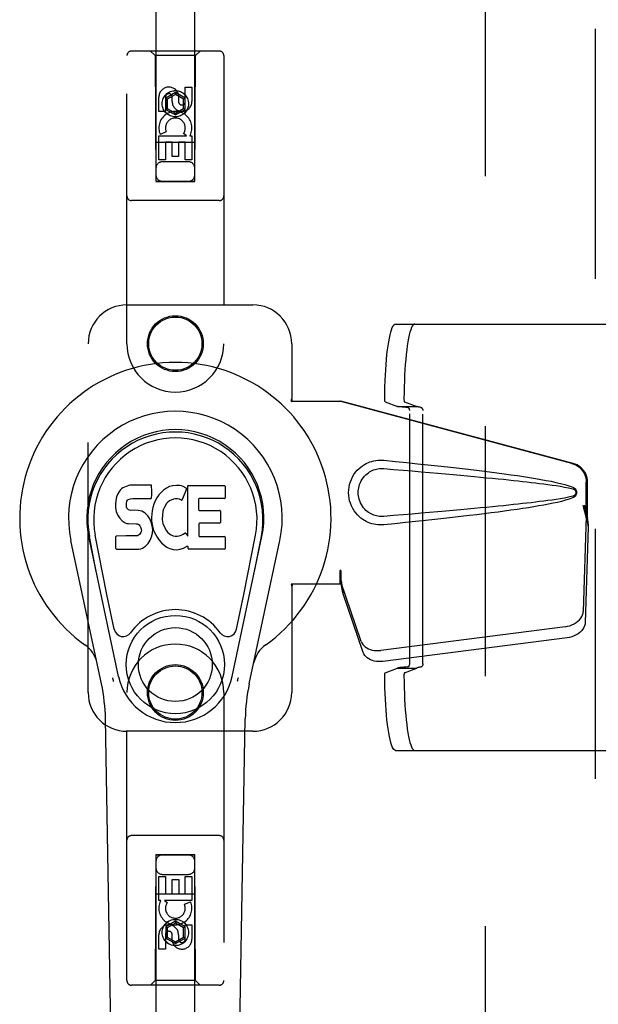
# Model space of a CAD drawing. Header units: inches. Extents: x 0 to 293, y 0 to 190.
# Tile 12 of 30: x 85.26 to 88.99, y 94.3 to 100.65. Entities that reach past the tile are written whole.
import ezdxf

# ---------------------------------------------------------------- set-up
doc = ezdxf.new("R2010")
doc.units = ezdxf.units.IN
doc.header["$LTSCALE"] = 16.12069
doc.header["$MEASUREMENT"] = 0
doc.linetypes.add('HIDDEN', pattern=[0.2, 0.1, -0.1])
doc.layers.add('DEFAULT_2', color=8, linetype='HIDDEN')
doc.layers.add('SECONDARY_LH_DOOR_ASSEMBLY', color=7, linetype='CONTINUOUS')

msp = doc.modelspace()

# ---------------------------------------------------------------- linework, layer by layer
at = {"layer": 'DEFAULT_2', "color": 8, "linetype": 'HIDDEN'}
for p, q in [((88.2634, 60.951), (88.2634, 133.921)), ((87.6833, 98.6875), (89.4593, 98.6875)), ((87.6164, 98.1865), (87.696, 98.1566)), ((87.7402, 98.1865), (87.8197, 98.1566)), ((87.696, 98.1566), (87.8197, 98.1566)), ((87.7749, 96.496), (87.7749, 98.1291)), ((87.8592, 96.4952), (87.8592, 98.1299)), ((87.6164, 96.4386), (87.696, 96.4685)), ((87.696, 96.4685), (87.8197, 96.4685)), ((87.7402, 96.4386), (87.8197, 96.4685)), ((87.6833, 95.9375), (89.4593, 95.9375))]:
    msp.add_line(p, q, dxfattribs=at)
for points in [[(87.6138, 98.2073), (87.6142, 98.2455), (87.615, 98.2831), (87.6162, 98.3204), (87.6179, 98.3569), (87.6199, 98.3924), (87.6222, 98.4267), (87.6249, 98.4596), (87.628, 98.4909), (87.6314, 98.5204), (87.6351, 98.548), (87.6391, 98.5734), (87.6433, 98.5966), (87.6478, 98.6174), (87.6525, 98.6357), (87.6573, 98.6513), (87.6623, 98.6643), (87.6675, 98.6744), (87.6727, 98.6817), (87.678, 98.6861), (87.6833, 98.6875)], [(87.8071, 98.6875), (87.8018, 98.6861), (87.7965, 98.6817), (87.7913, 98.6744), (87.7861, 98.6643), (87.7811, 98.6513), (87.7763, 98.6357), (87.7716, 98.6174), (87.7671, 98.5966), (87.7629, 98.5734), (87.7589, 98.548), (87.7552, 98.5204), (87.7518, 98.4909), (87.7487, 98.4596), (87.746, 98.4267), (87.7436, 98.3924), (87.7416, 98.3569), (87.74, 98.3204), (87.7388, 98.2831), (87.738, 98.2455), (87.7376, 98.2073)], [(87.6164, 98.1865), (87.616, 98.1869), (87.6156, 98.1878), (87.6152, 98.1892), (87.6148, 98.1909), (87.6145, 98.193), (87.6143, 98.1955), (87.614, 98.1982), (87.6139, 98.2011), (87.6138, 98.2041), (87.6138, 98.2073)], [(87.7376, 98.2073), (87.7376, 98.2041), (87.7377, 98.2011), (87.7378, 98.1982), (87.738, 98.1955), (87.7383, 98.193), (87.7386, 98.1909), (87.739, 98.1892), (87.7394, 98.1878), (87.7398, 98.1869), (87.7402, 98.1865)], [(87.7612, 98.149), (87.7487, 98.1499), (87.7372, 98.1508), (87.727, 98.1517), (87.7181, 98.1526), (87.7104, 98.1536), (87.7042, 98.1546), (87.6994, 98.1556), (87.696, 98.1566)], [(87.7749, 98.1291), (87.7747, 98.1321), (87.7742, 98.135), (87.7734, 98.1379), (87.7722, 98.1405), (87.7708, 98.1429), (87.7691, 98.145), (87.7673, 98.1466), (87.7653, 98.1479), (87.7633, 98.1487), (87.7612, 98.149)], [(87.8466, 98.1498), (87.8415, 98.1506), (87.8368, 98.1514), (87.8326, 98.1522), (87.829, 98.1531), (87.8258, 98.1539), (87.8232, 98.1548), (87.8212, 98.1557), (87.8197, 98.1566)], [(87.8466, 98.1498), (87.8485, 98.1493), (87.8503, 98.1484), (87.8521, 98.1471), (87.8538, 98.1455), (87.8554, 98.1434), (87.8567, 98.1411), (87.8578, 98.1385), (87.8586, 98.1357), (87.859, 98.1328), (87.8592, 98.1299)], [(87.7612, 96.4761), (87.7487, 96.4752), (87.7372, 96.4743), (87.727, 96.4734), (87.7181, 96.4725), (87.7104, 96.4715), (87.7042, 96.4705), (87.6994, 96.4695), (87.696, 96.4685)], [(87.7612, 96.4761), (87.7633, 96.4764), (87.7653, 96.4772), (87.7673, 96.4785), (87.7692, 96.4801), (87.7708, 96.4822), (87.7722, 96.4846), (87.7734, 96.4872), (87.7742, 96.4901), (87.7747, 96.493), (87.7749, 96.496)], [(87.8466, 96.4753), (87.8415, 96.4745), (87.8368, 96.4737), (87.8326, 96.4729), (87.829, 96.472), (87.8258, 96.4712), (87.8232, 96.4703), (87.8212, 96.4694), (87.8197, 96.4685)], [(87.8592, 96.4952), (87.859, 96.4923), (87.8586, 96.4894), (87.8578, 96.4866), (87.8567, 96.484), (87.8554, 96.4817), (87.8538, 96.4796), (87.8521, 96.478), (87.8503, 96.4767), (87.8485, 96.4758), (87.8466, 96.4753)], [(87.6138, 96.4178), (87.6138, 96.4209), (87.6139, 96.424), (87.614, 96.4269), (87.6143, 96.4296), (87.6145, 96.4321), (87.6148, 96.4342), (87.6152, 96.4359), (87.6156, 96.4373), (87.616, 96.4381), (87.6164, 96.4386)], [(87.6833, 95.9375), (87.678, 95.939), (87.6727, 95.9434), (87.6675, 95.9507), (87.6623, 95.9608), (87.6573, 95.9738), (87.6525, 95.9894), (87.6478, 96.0077), (87.6433, 96.0285), (87.6391, 96.0517), (87.6351, 96.0771), (87.6314, 96.1047), (87.628, 96.1342), (87.6249, 96.1655), (87.6222, 96.1984), (87.6199, 96.2327), (87.6179, 96.2682), (87.6162, 96.3047), (87.615, 96.3419), (87.6142, 96.3796), (87.6138, 96.4178)], [(87.7402, 96.4386), (87.7398, 96.4381), (87.7394, 96.4373), (87.739, 96.4359), (87.7386, 96.4342), (87.7383, 96.4321), (87.738, 96.4296), (87.7378, 96.4269), (87.7377, 96.424), (87.7376, 96.4209), (87.7376, 96.4178)], [(87.7376, 96.4178), (87.738, 96.3796), (87.7388, 96.3419), (87.74, 96.3047), (87.7416, 96.2682), (87.7436, 96.2327), (87.746, 96.1984), (87.7487, 96.1655), (87.7518, 96.1342), (87.7552, 96.1047), (87.7589, 96.0771), (87.7629, 96.0517), (87.7671, 96.0285), (87.7716, 96.0077), (87.7763, 95.9894), (87.7811, 95.9738), (87.7861, 95.9608), (87.7913, 95.9507), (87.7965, 95.9434), (87.8018, 95.939), (87.8071, 95.9375)]]:
    msp.add_lwpolyline(points, dxfattribs=at)
at = {"layer": 'SECONDARY_LH_DOOR_ASSEMBLY', "color": 8, "linetype": 'HIDDEN'}
for p, q in [((88.9719, 60.29), (88.9719, 134.582)), ((86.1384, 133.6085), (86.1384, 99.6068)), ((86.3884, 99.6068), (86.3884, 133.6085)), ((85.9509, 98.561), (85.9509, 100.4185)), ((86.5459, 100.4485), (85.9809, 100.4485)), ((86.1334, 100.4185), (86.1034, 100.4485)), ((86.1334, 100.4185), (86.1369, 99.6085)), ((86.3934, 100.4185), (86.1334, 100.4185)), ((86.3899, 99.6085), (86.3934, 100.4185)), ((86.3934, 100.4185), (86.4234, 100.4485)), ((86.5759, 100.4185), (86.5759, 98.561)), ((86.3276, 100.1227), (86.3276, 100.2151)), ((86.3276, 100.2151), (86.37, 100.2151)), ((86.37, 100.2151), (86.37, 100.1227)), ((86.1568, 100.0588), (86.1568, 100.1512)), ((86.1992, 100.1512), (86.1992, 100.0588)), ((86.2634, 100.1804), (86.2009, 100.1443)), ((86.2009, 100.1443), (86.2009, 100.0722)), ((86.2009, 100.1443), (86.2109, 100.1385)), ((86.2634, 100.1689), (86.2109, 100.1385)), ((86.2431, 100.1227), (86.2431, 100.1512)), ((86.2634, 100.1804), (86.2634, 100.1689)), ((86.3259, 100.1443), (86.2634, 100.1804)), ((86.3159, 100.1385), (86.2634, 100.1689)), ((86.284, 100.165), (86.284, 100.1188)), ((86.3259, 100.1443), (86.3159, 100.1385)), ((86.3259, 100.0722), (86.3259, 100.1443)), ((86.2009, 100.0722), (86.2109, 100.0779)), ((86.2109, 100.1385), (86.2109, 100.0779)), ((86.2109, 100.0779), (86.2634, 100.0476)), ((86.2634, 100.0476), (86.3159, 100.0779)), ((86.3159, 100.0779), (86.3159, 100.1385)), ((86.3259, 100.0722), (86.3159, 100.0779)), ((86.1992, 100.0588), (86.1568, 100.0588)), ((86.2009, 100.0722), (86.2634, 100.0361)), ((86.2634, 100.0361), (86.3259, 100.0722)), ((86.2634, 100.0361), (86.2634, 100.0476)), ((86.1568, 99.7464), (86.1568, 99.9025)), ((86.1568, 99.9025), (86.3344, 99.9025)), ((86.2049, 99.9269), (86.1658, 99.91)), ((86.3344, 99.9025), (86.3158, 99.9155)), ((86.3595, 99.906), (86.3577, 99.9025)), ((86.3577, 99.9025), (86.37, 99.9025)), ((86.37, 99.9025), (86.37, 99.7464)), ((86.391, 99.8585), (86.1358, 99.8585)), ((86.1992, 99.8599), (86.1992, 99.7464)), ((86.2417, 99.8599), (86.1992, 99.8599)), ((86.2417, 99.7677), (86.2417, 99.8599)), ((86.2841, 99.8599), (86.2841, 99.7677)), ((86.3276, 99.8599), (86.2841, 99.8599)), ((86.3276, 99.7464), (86.3276, 99.8599)), ((86.2841, 99.7677), (86.2417, 99.7677)), ((86.1992, 99.7464), (86.1568, 99.7464)), ((86.3484, 99.7335), (86.1784, 99.7335)), ((86.37, 99.7464), (86.3276, 99.7464)), ((86.1369, 99.6085), (86.3899, 99.6085)), ((86.1384, 99.61), (86.3884, 99.61)), ((86.1384, 99.6068), (86.3884, 99.6068)), ((86.5459, 99.4835), (85.9809, 99.4835)), ((85.9509, 98.811), (86.7634, 98.811)), ((85.7009, 96.311), (85.7009, 98.561)), ((87.0134, 98.561), (87.0134, 98.2079)), ((87.0104, 98.191), (87.0134, 98.2079)), ((87.0104, 98.191), (87.3314, 98.191)), ((87.0178, 98.191), (87.0134, 98.2079)), ((88.8211, 97.7887), (87.3237, 98.191)), ((88.8288, 97.7887), (87.3314, 98.191)), ((88.9135, 97.4382), (88.9135, 97.668)), ((88.9212, 97.4382), (88.9212, 97.668)), ((88.8917, 97.5198), (88.9135, 97.4382)), ((88.8994, 97.5198), (88.9212, 97.4382)), ((88.9128, 97.4496), (88.8936, 96.8345)), ((88.9128, 97.4496), (88.9263, 97.3786)), ((88.9212, 97.4382), (88.9135, 97.4382)), ((88.9151, 97.4657), (88.9238, 97.4095)), ((88.9263, 97.3786), (88.9072, 96.7635)), ((88.9238, 97.4095), (88.9251, 97.3935)), ((87.3237, 97.0985), (87.3237, 97.011)), ((87.3314, 97.0985), (87.3237, 97.0985)), ((87.3314, 97.0985), (87.3314, 97.011)), ((87.0104, 97.011), (87.0134, 96.9942)), ((87.3314, 97.011), (87.0104, 97.011)), ((87.0178, 97.011), (87.0134, 96.9942)), ((87.0134, 96.9942), (87.0134, 96.311)), ((87.4619, 96.6405), (87.33, 97.0244)), ((87.3435, 96.9533), (87.33, 97.0244)), ((87.3393, 96.9838), (87.3435, 96.9533)), ((87.4754, 96.5695), (87.3435, 96.9533)), ((88.7761, 96.7355), (87.5887, 96.583)), ((88.7897, 96.6644), (87.6022, 96.512)), ((85.9509, 94.4535), (85.9509, 96.311)), ((86.5759, 96.311), (86.5759, 94.4535)), ((86.7634, 96.061), (85.9509, 96.061)), ((86.5459, 95.3885), (85.9809, 95.3885)), ((86.1369, 95.2635), (86.1334, 94.4535)), ((86.1369, 95.2635), (86.3899, 95.2635)), ((86.1384, 95.2653), (86.1384, 61.2635)), ((86.3884, 95.2653), (86.1384, 95.2653)), ((86.3884, 95.2621), (86.1384, 95.2621)), ((86.3884, 61.2635), (86.3884, 95.2653)), ((86.3934, 94.4535), (86.3899, 95.2635)), ((86.1568, 94.9696), (86.1568, 95.1257)), ((86.1568, 95.1257), (86.1993, 95.1257)), ((86.1784, 95.1385), (86.3484, 95.1385)), ((86.1993, 95.1257), (86.1993, 95.0122)), ((86.3276, 95.0122), (86.3276, 95.1257)), ((86.3276, 95.1257), (86.3701, 95.1257)), ((86.3701, 95.1257), (86.3701, 94.9696)), ((86.2427, 95.0122), (86.2427, 95.1044)), ((86.2427, 95.1044), (86.2852, 95.1044)), ((86.2852, 95.1044), (86.2852, 95.0122)), ((86.1358, 95.0135), (86.391, 95.0135)), ((86.1993, 95.0122), (86.2427, 95.0122)), ((86.2852, 95.0122), (86.3276, 95.0122)), ((86.1691, 94.9696), (86.1568, 94.9696)), ((86.1673, 94.966), (86.1691, 94.9696)), ((86.1925, 94.9696), (86.211, 94.9566)), ((86.3701, 94.9696), (86.1925, 94.9696)), ((86.322, 94.9452), (86.3611, 94.9621)), ((86.2634, 94.836), (86.2009, 94.7999)), ((86.2634, 94.8245), (86.2109, 94.7942)), ((86.2634, 94.836), (86.2634, 94.8245)), ((86.3259, 94.7999), (86.2634, 94.836)), ((86.3159, 94.7942), (86.2634, 94.8245)), ((86.3276, 94.7209), (86.3276, 94.8133)), ((86.3276, 94.8133), (86.3701, 94.8133)), ((86.3701, 94.8133), (86.3701, 94.7209)), ((86.1568, 94.657), (86.1568, 94.7494)), ((86.1993, 94.7494), (86.1993, 94.657)), ((86.2009, 94.7999), (86.2009, 94.7278)), ((86.2009, 94.7999), (86.2109, 94.7942)), ((86.2109, 94.7942), (86.2109, 94.7335)), ((86.2428, 94.7071), (86.2428, 94.7533)), ((86.2838, 94.7494), (86.2838, 94.7209)), ((86.3259, 94.7999), (86.3159, 94.7942)), ((86.3159, 94.7335), (86.3159, 94.7942)), ((86.3259, 94.7278), (86.3259, 94.7999)), ((86.2009, 94.7278), (86.2109, 94.7335)), ((86.2009, 94.7278), (86.2634, 94.6917)), ((86.2109, 94.7335), (86.2634, 94.7032)), ((86.2634, 94.7032), (86.3159, 94.7335)), ((86.2634, 94.6917), (86.3259, 94.7278)), ((86.2634, 94.6917), (86.2634, 94.7032)), ((86.3259, 94.7278), (86.3159, 94.7335)), ((86.1993, 94.657), (86.1568, 94.657)), ((86.1334, 94.4535), (86.1034, 94.4235)), ((86.3934, 94.4535), (86.1334, 94.4535)), ((86.3934, 94.4535), (86.4234, 94.4235)), ((86.5459, 94.4235), (85.9809, 94.4235))]:
    msp.add_line(p, q, dxfattribs=at)
at = {"layer": 'SECONDARY_LH_DOOR_ASSEMBLY', "color": 7, "linetype": 'Continuous'}
for p, q in [((85.9072, 97.6159), (85.8935, 97.5962)), ((85.9157, 97.6239), (85.9072, 97.6159)), ((85.9253, 97.6304), (85.9157, 97.6239)), ((85.9469, 97.6401), (85.9253, 97.6304)), ((85.9703, 97.6475), (85.9469, 97.6401)), ((86.1099, 97.6475), (85.9703, 97.6475)), ((86.1116, 97.6046), (86.1099, 97.6475)), ((86.1107, 97.5809), (86.1116, 97.6046)), ((86.1713, 97.6018), (86.1566, 97.5851)), ((86.1876, 97.6171), (86.1713, 97.6018)), ((86.2058, 97.6301), (86.1876, 97.6171)), ((86.2262, 97.6389), (86.2058, 97.6301)), ((86.248, 97.6438), (86.2262, 97.6389)), ((86.2701, 97.646), (86.248, 97.6438)), ((86.2927, 97.6456), (86.2701, 97.646)), ((86.3038, 97.6439), (86.2927, 97.6456)), ((86.3143, 97.6405), (86.3038, 97.6439)), ((86.3344, 97.6233), (86.3082, 97.5551)), ((86.333, 97.6285), (86.3143, 97.6405)), ((86.3432, 97.3203), (86.3432, 97.6454)), ((86.3432, 97.6454), (86.58, 97.6454)), ((86.5845, 97.6409), (86.5845, 97.5666)), ((85.8791, 97.5503), (85.8773, 97.5267)), ((85.8842, 97.5737), (85.8791, 97.5503)), ((85.8935, 97.5962), (85.8842, 97.5737)), ((85.949, 97.53), (85.9511, 97.545)), ((85.9511, 97.545), (85.9542, 97.5517)), ((85.9542, 97.5517), (85.96, 97.5566)), ((85.96, 97.5566), (85.9743, 97.561)), ((85.9743, 97.561), (85.9892, 97.5622)), ((85.9892, 97.5622), (86.1021, 97.5622)), ((86.1021, 97.5622), (86.1077, 97.5627)), ((86.1077, 97.5627), (86.1095, 97.568)), ((86.1095, 97.568), (86.1107, 97.5809)), ((86.1328, 97.5474), (86.1243, 97.5268)), ((86.1436, 97.567), (86.1328, 97.5474)), ((86.1566, 97.5851), (86.1436, 97.567)), ((86.2149, 97.5396), (86.2066, 97.5292)), ((86.2256, 97.547), (86.2149, 97.5396)), ((86.2505, 97.5576), (86.2256, 97.547)), ((86.2633, 97.5609), (86.2505, 97.5576)), ((86.2766, 97.5607), (86.2633, 97.5609)), ((86.2898, 97.5576), (86.2766, 97.5607)), ((86.3022, 97.5526), (86.2898, 97.5576)), ((86.4133, 97.5576), (86.4133, 97.4902)), ((86.58, 97.5621), (86.4178, 97.5621)), ((85.8773, 97.5267), (85.8781, 97.5028)), ((85.8781, 97.5028), (85.882, 97.4793)), ((85.882, 97.4793), (85.8904, 97.457)), ((85.9484, 97.515), (85.949, 97.53)), ((85.949, 97.5074), (85.9484, 97.515)), ((85.9513, 97.5003), (85.949, 97.5074)), ((85.9559, 97.4943), (85.9513, 97.5003)), ((85.962, 97.4898), (85.9559, 97.4943)), ((85.9764, 97.4858), (85.962, 97.4898)), ((86.0005, 97.4866), (85.9764, 97.4858)), ((86.0244, 97.4854), (86.0005, 97.4866)), ((86.0479, 97.4803), (86.0244, 97.4854)), ((86.0588, 97.4754), (86.0479, 97.4803)), ((86.0687, 97.4686), (86.0588, 97.4754)), ((86.1141, 97.4835), (86.1095, 97.4391)), ((86.1182, 97.5054), (86.1141, 97.4835)), ((86.1243, 97.5268), (86.1182, 97.5054)), ((86.1828, 97.4815), (86.1796, 97.4548)), ((86.1866, 97.4942), (86.1828, 97.4815)), ((86.1925, 97.506), (86.1866, 97.4942)), ((86.2066, 97.5292), (86.1925, 97.506)), ((86.4178, 97.4857), (86.549, 97.4857)), ((86.5535, 97.4812), (86.5535, 97.4081)), ((85.8904, 97.457), (85.9032, 97.4368)), ((85.9032, 97.4368), (85.9195, 97.4195)), ((85.9195, 97.4195), (85.9394, 97.4064)), ((86.0859, 97.4517), (86.0687, 97.4686)), ((86.099, 97.4317), (86.0859, 97.4517)), ((86.1084, 97.4096), (86.099, 97.4317)), ((86.1095, 97.4391), (86.1104, 97.4169)), ((86.1104, 97.4169), (86.1135, 97.3948)), ((86.1796, 97.4548), (86.1789, 97.4278)), ((86.1789, 97.4278), (86.1802, 97.4147)), ((86.1802, 97.4147), (86.1833, 97.4018)), ((85.9394, 97.4064), (85.9505, 97.4022)), ((85.9505, 97.4022), (85.9622, 97.4002)), ((85.9622, 97.4002), (86.0097, 97.3997)), ((86.0097, 97.3997), (86.0173, 97.399)), ((86.0173, 97.399), (86.0242, 97.3966)), ((86.0242, 97.3966), (86.0303, 97.392)), ((86.0303, 97.392), (86.0352, 97.3861)), ((86.0352, 97.3861), (86.0417, 97.3726)), ((86.0434, 97.3499), (86.0408, 97.343)), ((86.0417, 97.3726), (86.0441, 97.3574)), ((86.0441, 97.3574), (86.0434, 97.3499)), ((86.1146, 97.3864), (86.1084, 97.4096)), ((86.1135, 97.3948), (86.1181, 97.3729)), ((86.1172, 97.3625), (86.1146, 97.3864)), ((86.1155, 97.3386), (86.1172, 97.3625)), ((86.1181, 97.3729), (86.1251, 97.3518)), ((86.1251, 97.3518), (86.1465, 97.3126)), ((86.1833, 97.4018), (86.1935, 97.377)), ((86.1935, 97.377), (86.2068, 97.3538)), ((86.2068, 97.3538), (86.2155, 97.3438)), ((86.4145, 97.3991), (86.4145, 97.3216)), ((86.549, 97.4036), (86.419, 97.4036)), ((85.7869, 96.3665), (85.5896, 97.2925)), ((85.8976, 96.4136), (85.7051, 97.3171)), ((85.7533, 97.0907), (85.709, 97.3179)), ((85.8208, 96.9439), (85.7463, 97.3251)), ((85.8798, 97.2409), (85.8798, 97.3157)), ((85.9436, 97.3207), (85.8843, 97.3202)), ((86.0044, 97.321), (85.9436, 97.3207)), ((86.0196, 97.3222), (86.0044, 97.321)), ((86.026, 97.3256), (86.0196, 97.3222)), ((86.0315, 97.3309), (86.026, 97.3256)), ((86.0408, 97.343), (86.0315, 97.3309)), ((86.0953, 97.2823), (86.1007, 97.293)), ((86.1007, 97.293), (86.1093, 97.3154)), ((86.1093, 97.3154), (86.1155, 97.3386)), ((86.1465, 97.3126), (86.1591, 97.2941)), ((86.1591, 97.2941), (86.1737, 97.2775)), ((86.2155, 97.3438), (86.2256, 97.335)), ((86.2256, 97.335), (86.2368, 97.3276)), ((86.2368, 97.3276), (86.2492, 97.3227)), ((86.2492, 97.3227), (86.2624, 97.3204)), ((86.2624, 97.3204), (86.2758, 97.3199)), ((86.2758, 97.3199), (86.2889, 97.3218)), ((86.2889, 97.3218), (86.3017, 97.3259)), ((86.3017, 97.3259), (86.3138, 97.3314)), ((86.3138, 97.3314), (86.3249, 97.3388)), ((86.3313, 97.3378), (86.3432, 97.3203)), ((86.419, 97.3171), (86.5806, 97.3171)), ((86.5851, 97.3126), (86.5851, 97.2405)), ((86.6292, 96.4136), (86.8218, 97.3171)), ((86.706, 96.9439), (86.7806, 97.3252)), ((86.7399, 96.3665), (86.9373, 97.2925)), ((86.7735, 97.0907), (86.8179, 97.3179)), ((85.8846, 97.236), (86.0287, 97.236)), ((86.0287, 97.236), (86.0406, 97.2376)), ((86.0406, 97.2376), (86.0518, 97.2416)), ((86.0518, 97.2416), (86.0716, 97.2555)), ((86.0716, 97.2555), (86.0886, 97.2723)), ((86.0886, 97.2723), (86.0953, 97.2823)), ((86.1737, 97.2775), (86.1902, 97.2625)), ((86.1902, 97.2625), (86.2079, 97.2487)), ((86.2079, 97.2487), (86.2177, 97.2436)), ((86.2177, 97.2436), (86.2282, 97.24)), ((86.2282, 97.24), (86.25, 97.2344)), ((86.25, 97.2344), (86.2719, 97.2318)), ((86.2719, 97.2318), (86.2941, 97.235)), ((86.2941, 97.235), (86.3154, 97.2417)), ((86.3154, 97.2417), (86.3343, 97.2533)), ((86.3343, 97.2533), (86.3345, 97.2534)), ((86.3451, 97.2534), (86.3345, 97.2534)), ((86.3451, 97.2405), (86.3451, 97.2534)), ((86.5806, 97.236), (86.3495, 97.236)), ((85.8688, 96.7188), (85.8208, 96.9439)), ((86.658, 96.7188), (86.706, 96.9439)), ((85.9055, 90.8205), (85.8127, 96.1409)), ((86.6213, 90.8205), (86.7142, 96.1409))]:
    msp.add_line(p, q, dxfattribs=at)
at = {"layer": 'SECONDARY_LH_DOOR_ASSEMBLY', "color": 8, "linetype": 'HIDDEN'}
for points in [[(87.6073, 97.393), (87.5944, 97.3922), (87.5816, 97.3921), (87.5686, 97.3929), (87.5558, 97.3945), (87.543, 97.3969), (87.5304, 97.4001), (87.5182, 97.404), (87.5063, 97.4087), (87.4946, 97.4141), (87.4831, 97.4204), (87.4717, 97.4277), (87.4603, 97.4361), (87.4489, 97.4457), (87.4377, 97.4567), (87.4267, 97.4695), (87.4163, 97.4835), (87.4071, 97.4988), (87.399, 97.5148), (87.3925, 97.5315), (87.3873, 97.5485), (87.3837, 97.5656), (87.3815, 97.5829), (87.3807, 97.6002), (87.3814, 97.6175), (87.3834, 97.6348), (87.3869, 97.6519), (87.3919, 97.6689), (87.3983, 97.6856), (87.4062, 97.7017), (87.4153, 97.7171), (87.4256, 97.7313), (87.4366, 97.7442), (87.4478, 97.7554), (87.4592, 97.7652), (87.4706, 97.7737), (87.4822, 97.7811), (87.4938, 97.7875), (87.5055, 97.7931), (87.5176, 97.7979), (87.5299, 97.8019), (87.5425, 97.8051), (87.5554, 97.8076), (87.5683, 97.8092)], [(87.5683, 97.8092), (87.5813, 97.81), (87.5943, 97.8099), (87.6073, 97.809)], [(87.6073, 97.809), (87.6829, 97.8015), (87.7556, 97.7941), (87.8252, 97.7869), (87.8921, 97.7799), (87.9562, 97.773), (88.0178, 97.7662), (88.0767, 97.7596), (88.1333, 97.7531), (88.1875, 97.7467), (88.2395, 97.7404), (88.2894, 97.7341), (88.3371, 97.728), (88.383, 97.7219), (88.4269, 97.7159), (88.4689, 97.7098), (88.5092, 97.7038), (88.5478, 97.6978), (88.5848, 97.6918), (88.6201, 97.6857), (88.6539, 97.6795), (88.6862, 97.6732), (88.717, 97.6667), (88.7464, 97.6599), (88.7743, 97.6526), (88.8007, 97.6446), (88.8256, 97.636)], [(87.6073, 97.4465), (87.598, 97.446), (87.5886, 97.4461), (87.5792, 97.4468), (87.5698, 97.4481), (87.5606, 97.45), (87.5515, 97.4524), (87.5426, 97.4554), (87.534, 97.4589), (87.5255, 97.4629), (87.5173, 97.4676), (87.509, 97.4729), (87.5009, 97.479), (87.4927, 97.486), (87.4847, 97.494), (87.4768, 97.5032), (87.4693, 97.5133), (87.4628, 97.5241), (87.4571, 97.5353), (87.4525, 97.5465), (87.4489, 97.5577), (87.4462, 97.5686), (87.4444, 97.5794), (87.4433, 97.5899), (87.4429, 97.6003), (87.4432, 97.6106), (87.4442, 97.6211), (87.4459, 97.6317), (87.4484, 97.6426), (87.4518, 97.6538), (87.4563, 97.665), (87.4618, 97.6763), (87.4683, 97.6872), (87.4756, 97.6975), (87.4835, 97.7069), (87.4915, 97.715), (87.4998, 97.7222), (87.508, 97.7285), (87.5164, 97.734), (87.5248, 97.7388), (87.5333, 97.7429), (87.542, 97.7465), (87.551, 97.7495), (87.5602, 97.752), (87.5695, 97.7539), (87.5789, 97.7552), (87.5884, 97.7559), (87.5979, 97.756), (87.6073, 97.7556)], [(87.6073, 97.7556), (87.6707, 97.7502), (87.7319, 97.7451), (87.7909, 97.74), (87.8478, 97.7351), (87.9027, 97.7304), (87.9555, 97.7257), (88.0063, 97.7212), (88.0551, 97.7169), (88.1019, 97.7126), (88.1469, 97.7085), (88.19, 97.7045), (88.2313, 97.7006), (88.2708, 97.6968), (88.3085, 97.6931), (88.3445, 97.6895), (88.3788, 97.6861), (88.4115, 97.6827), (88.4429, 97.6794), (88.473, 97.6762), (88.5021, 97.673), (88.5303, 97.6698), (88.558, 97.6666), (88.5851, 97.6634), (88.612, 97.6601), (88.6388, 97.6567), (88.6656, 97.6531), (88.6925, 97.6494), (88.7193, 97.6454), (88.7461, 97.6412), (88.7728, 97.6365), (88.7993, 97.6311), (88.8257, 97.6252)], [(88.8211, 97.7887), (88.8341, 97.7844), (88.8464, 97.7788), (88.8581, 97.7719), (88.869, 97.7637), (88.8789, 97.7544), (88.8878, 97.7441), (88.8954, 97.7328), (88.9018, 97.7208), (88.9069, 97.7082), (88.9106, 97.695), (88.9128, 97.6817), (88.9135, 97.668)], [(88.9212, 97.668), (88.9204, 97.6817), (88.9182, 97.695), (88.9146, 97.7082), (88.9095, 97.7208), (88.9031, 97.7328), (88.8954, 97.7441), (88.8866, 97.7544), (88.8767, 97.7637), (88.8658, 97.7719), (88.8541, 97.7788), (88.8418, 97.7844), (88.8288, 97.7887)], [(88.8256, 97.636), (88.8316, 97.6329), (88.8369, 97.6291), (88.8414, 97.6244), (88.8451, 97.6191), (88.8477, 97.6135), (88.8493, 97.6075), (88.8498, 97.6013), (88.8494, 97.595), (88.8478, 97.589), (88.8452, 97.5833), (88.8416, 97.5779), (88.837, 97.5732), (88.8317, 97.5692), (88.8255, 97.5661)], [(88.8257, 97.6252), (88.8308, 97.6234), (88.8352, 97.6209), (88.8391, 97.6177), (88.8421, 97.6139), (88.8444, 97.6099), (88.8457, 97.6055), (88.8461, 97.6008), (88.8456, 97.5962), (88.8442, 97.5919), (88.842, 97.5879), (88.8389, 97.5842), (88.8351, 97.5811), (88.8307, 97.5787), (88.8257, 97.5769)], [(88.8257, 97.5769), (88.7994, 97.571), (88.7729, 97.5656), (88.7462, 97.561), (88.7195, 97.5567), (88.6927, 97.5528), (88.666, 97.549), (88.6392, 97.5455), (88.6125, 97.5421), (88.5856, 97.5388), (88.5585, 97.5355), (88.531, 97.5324), (88.5028, 97.5292), (88.4737, 97.526), (88.4437, 97.5228), (88.4124, 97.5195), (88.3796, 97.5161), (88.3453, 97.5127), (88.3093, 97.5091), (88.2716, 97.5054), (88.2321, 97.5016), (88.1908, 97.4977), (88.1477, 97.4937), (88.1027, 97.4896), (88.0558, 97.4853), (88.0069, 97.4809), (87.9561, 97.4764), (87.9032, 97.4718), (87.8483, 97.467), (87.7913, 97.4621), (87.7321, 97.4571), (87.6708, 97.4519), (87.6073, 97.4465)], [(88.8255, 97.5661), (88.8029, 97.5581), (88.7789, 97.5507), (88.7536, 97.544), (88.7271, 97.5377), (88.6992, 97.5316), (88.6701, 97.5257), (88.6397, 97.5199), (88.608, 97.5143), (88.5749, 97.5086), (88.5403, 97.5031), (88.5043, 97.4975), (88.4668, 97.4919), (88.4277, 97.4864), (88.387, 97.4807), (88.3446, 97.4751), (88.3005, 97.4694), (88.2546, 97.4636), (88.2067, 97.4577), (88.157, 97.4518), (88.1052, 97.4458), (88.0512, 97.4396), (87.9951, 97.4334), (87.9367, 97.427), (87.8759, 97.4205), (87.8126, 97.4139), (87.7469, 97.4071), (87.6784, 97.4001), (87.6073, 97.393)], [(88.8917, 97.5198), (88.897, 97.5002), (88.9024, 97.481), (88.9078, 97.4621), (88.9132, 97.4438), (88.9185, 97.4263), (88.9238, 97.4095)], [(88.8994, 97.5198), (88.902, 97.5102), (88.9046, 97.5008), (88.9073, 97.4915), (88.9099, 97.4825), (88.9125, 97.474), (88.9151, 97.4657)], [(88.9151, 97.4657), (88.9147, 97.4629), (88.9144, 97.4601), (88.914, 97.4574), (88.9136, 97.4548), (88.9132, 97.4522), (88.9128, 97.4496)], [(88.9251, 97.3935), (88.926, 97.3834), (88.9263, 97.3786)], [(87.3237, 97.0985), (87.3262, 97.0783), (87.3288, 97.0583), (87.3315, 97.0386), (87.3342, 97.0195), (87.3393, 96.9838)], [(87.3314, 97.0985), (87.3312, 97.0882), (87.3309, 97.0583)], [(87.3306, 97.04), (87.3304, 97.0345), (87.3303, 97.0319), (87.3302, 97.0293), (87.3301, 97.0268), (87.33, 97.0244)], [(87.3309, 97.0583), (87.3308, 97.0489), (87.3306, 97.04)], [(87.3381, 96.9915), (87.3366, 97.0025), (87.3345, 97.0198), (87.3328, 97.0358), (87.3317, 97.0503), (87.3311, 97.0631), (87.331, 97.0708)], [(88.7761, 96.7355), (88.7916, 96.7382), (88.8065, 96.7422), (88.8209, 96.7475), (88.8346, 96.754), (88.8472, 96.7617), (88.8586, 96.7703), (88.8687, 96.7798), (88.8772, 96.79), (88.884, 96.8007), (88.8891, 96.8118), (88.8923, 96.8231), (88.8936, 96.8345)], [(88.9072, 96.7635), (88.9059, 96.752), (88.9027, 96.7408), (88.8976, 96.7297), (88.8907, 96.7189), (88.8822, 96.7087), (88.8722, 96.6993), (88.8607, 96.6906), (88.8481, 96.683), (88.8345, 96.6765), (88.8201, 96.6711), (88.8052, 96.6671), (88.7897, 96.6644)], [(87.4619, 96.6405), (87.4661, 96.6309), (87.4718, 96.6219), (87.479, 96.6135), (87.4875, 96.6059), (87.4973, 96.5992), (87.5083, 96.5935), (87.5202, 96.5889), (87.5329, 96.5853), (87.5463, 96.5829), (87.5602, 96.5817), (87.5743, 96.5818), (87.5887, 96.583)], [(87.6022, 96.512), (87.5879, 96.5107), (87.5738, 96.5107), (87.5599, 96.5119), (87.5465, 96.5143), (87.5337, 96.5178), (87.5218, 96.5225), (87.5109, 96.5282), (87.5011, 96.5349), (87.4925, 96.5425), (87.4853, 96.5508), (87.4796, 96.5598), (87.4754, 96.5695)]]:
    msp.add_lwpolyline(points, dxfattribs=at)
at = {"layer": 'SECONDARY_LH_DOOR_ASSEMBLY', "color": 7, "linetype": 'Continuous'}
for points in [[(85.8652, 96.3832), (85.8634, 96.3887), (85.8618, 96.3942), (85.8604, 96.3998), (85.8591, 96.4054)], [(86.6677, 96.4054), (86.6664, 96.3998), (86.665, 96.3942), (86.6634, 96.3887), (86.6617, 96.3832)]]:
    msp.add_lwpolyline(points, dxfattribs=at)
at = {"layer": 'SECONDARY_LH_DOOR_ASSEMBLY', "color": 8, "linetype": 'HIDDEN'}
for centre, radius in [((86.2634, 100.1085), 0.085), ((86.2634, 100.1085), 0.0845), ((86.2634, 98.561), 0.18), ((86.2634, 98.561), 0.1715), ((86.2634, 96.311), 0.18), ((86.2634, 96.311), 0.1715), ((86.2634, 94.7635), 0.085), ((86.2634, 94.7635), 0.0845)]:
    msp.add_circle(centre, radius, dxfattribs=at)
at = {"layer": 'SECONDARY_LH_DOOR_ASSEMBLY', "color": 7, "linetype": 'Continuous'}
for radius in [0.3169, 0.2382]:
    msp.add_circle((86.2634, 96.4915), radius, dxfattribs=at)
at = {"layer": 'SECONDARY_LH_DOOR_ASSEMBLY', "color": 8, "linetype": 'HIDDEN'}
for centre, radius, start, end in [((85.9809, 100.4185), 0.03, 90, 180), ((86.5459, 100.4185), 0.03, 0, 90), ((86.2212, 100.1513), 0.0644, 12.29948, 180.07752), ((86.2212, 100.1512), 0.0219, 359.90115, 180), ((86.3065, 100.1227), 0.0635, 180, 360), ((86.3056, 100.1227), 0.0219, 190.307, 360), ((86.2635, 99.9523), 0.1065, 334.26362, 203.40274), ((86.2635, 99.9523), 0.0639, 324.88948, 203.40261), ((86.1784, 99.6935), 0.04, 90, 180), ((86.3484, 99.6935), 0.04, 0, 90), ((86.1784, 99.6485), 0.04, 180, 270), ((86.3484, 99.6485), 0.04, 270, 360), ((85.9809, 99.5135), 0.03, 180, 270), ((86.5459, 99.5135), 0.03, 270, 360), ((85.9509, 98.561), 0.25, 90, 180), ((86.7634, 98.561), 0.25, 0, 90), ((86.2634, 98.561), 0.3125, 180, 360), ((86.2634, 96.311), 0.3125, 0, 180), ((85.9509, 96.311), 0.25, 180, 270), ((86.7634, 96.311), 0.25, 270, 360), ((85.9809, 95.3585), 0.03, 90, 180), ((86.5459, 95.3585), 0.03, 0, 90), ((86.1784, 95.2235), 0.04, 90, 180), ((86.3484, 95.2235), 0.04, 0, 90), ((86.1784, 95.1785), 0.04, 180, 270), ((86.3484, 95.1785), 0.04, 270, 360), ((86.2633, 94.9198), 0.1065, 154.26362, 23.40274), ((86.2633, 94.9198), 0.0639, 144.88948, 23.40261), ((86.2203, 94.7494), 0.0635, 0, 180), ((86.2212, 94.7494), 0.0219, 10.307, 180), ((86.3057, 94.7208), 0.0644, 192.29948, 0.07752), ((86.3057, 94.7209), 0.0219, 179.90115, 360), ((85.9809, 94.4535), 0.03, 180, 270), ((86.5459, 94.4535), 0.03, 270, 360)]:
    msp.add_arc(centre, radius, start, end, dxfattribs=at)
at = {"layer": 'SECONDARY_LH_DOOR_ASSEMBLY', "color": 7, "linetype": 'Continuous'}
for centre, radius, start, end in [((86.2634, 97.436), 1.0039, 305.50661, 234.49339), ((86.2634, 97.436), 0.689, 347.97034, 192.02966), ((86.2634, 97.436), 0.5709, 347.97034, 192.02966), ((86.2634, 97.4262), 0.5269, 348.94024, 191.0594), ((86.3302, 97.6249), 0.00448, 339.00164, 51.87288), ((86.58, 97.6409), 0.00448, 0, 90), ((86.304, 97.5567), 0.00448, 246.1578, 339.00164), ((86.4178, 97.5576), 0.00448, 90, 180), ((86.58, 97.5666), 0.00448, 270, 360), ((86.4178, 97.4902), 0.00448, 180, 270), ((86.549, 97.4812), 0.00448, 0, 90), ((86.419, 97.3991), 0.00448, 90, 180), ((86.549, 97.4081), 0.00448, 270, 360), ((85.8843, 97.3157), 0.00448, 90, 180.01188), ((86.3276, 97.3353), 0.00448, 34.0893, 127.3444), ((86.419, 97.3216), 0.00448, 180, 270), ((86.5806, 97.3126), 0.00448, 0, 90), ((85.8846, 97.2409), 0.00483, 180, 270), ((86.3495, 97.2405), 0.00448, 180, 270), ((86.5806, 97.2405), 0.00448, 270, 360), ((86.2634, 96.4915), 0.3543, 35.42367, 144.57633), ((85.9266, 96.7312), 0.0591, 192.02966, 324.57633), ((86.6003, 96.7312), 0.0591, 215.42367, 347.97034), ((85.566, 96.4585), 0.1969, 12.02966, 54.49339), ((86.9608, 96.4585), 0.1969, 125.50661, 167.97034), ((86.2634, 96.4915), 0.374, 192.02966, 347.97034), ((84.6317, 96.1203), 1.1811, 1, 12.02966), ((87.8951, 96.1203), 1.1811, 167.97034, 179)]:
    msp.add_arc(centre, radius, start, end, dxfattribs=at)
msp.add_ellipse((86.2634, 97.4262), major_axis=(0, 0.565), ratio=0.999848, start_param=-1.76365, end_param=1.76365, dxfattribs=at)

doc.saveas('drawing.dxf')
